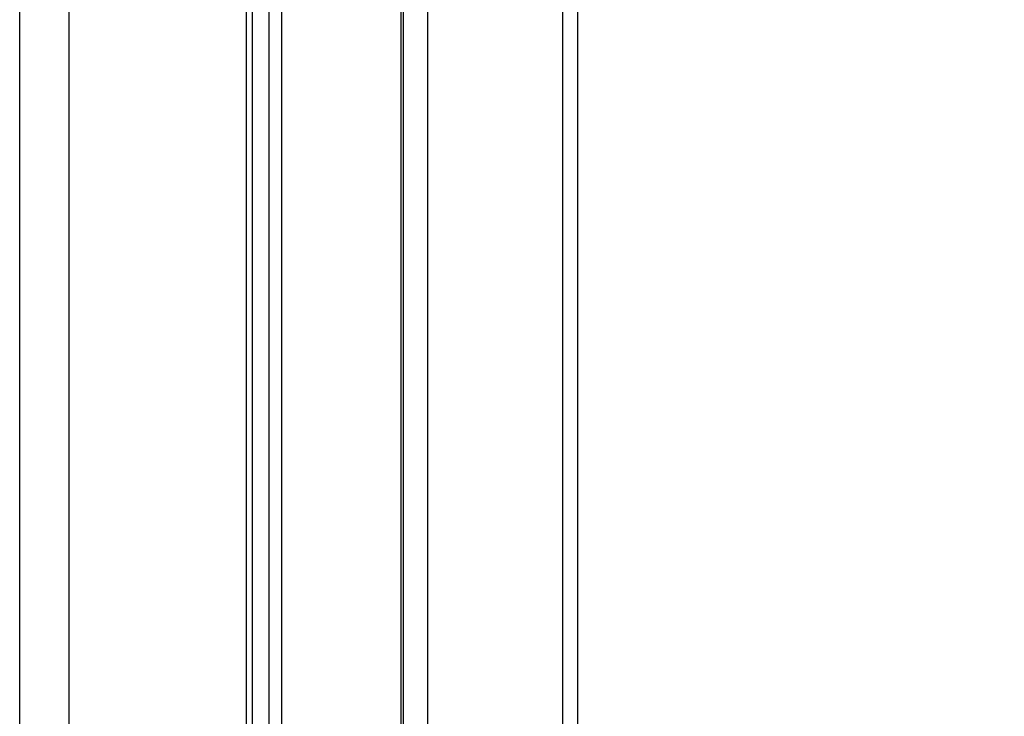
# Model space of a CAD drawing. Header units: millimetres. Extents: x 20 to 19889, y 40 to 15516.
# Tile 32 of 115: x 6937 to 7159, y 5938 to 6096. Entities that reach past the tile are written whole.
import ezdxf

# ---------------------------------------------------------------- set-up
doc = ezdxf.new("R2010")
doc.units = ezdxf.units.MM
doc.header["$LTSCALE"] = 2
doc.layers.add('COMPONENT_GEOMETRY', color=7, linetype='Continuous')
doc.styles.add('SLDTEXTSTYLE0', font='TXT', dxfattribs={"width": 0.75})
doc.dimstyles.new('SLDDIMSTYLE1', dxfattribs={"dimtxt": 100, "dimasz": 6.604, "dimexe": 0, "dimexo": 0.0625, "dimgap": 25, "dimtad": 0, "dimtih": 1, "dimtoh": 1, "dimdec": 0, "dimrnd": 1e-09, "dimzin": 12, "dimdsep": 46, "dimtxsty": 'SLDTEXTSTYLE0', "dimsah": 1, "dimcen": 0.09, "dimadec": 0, "dimazin": 3, "dimtfac": 1, "dimtdec": 0, "dimtofl": 0, "dimtmove": 0, "dimatfit": 3, "dimfxl": 1, "dimfrac": 2, "dimtolj": 1, "dimtzin": 12, "dimarcsym": 0})

# ---------------------------------------------------------------- blocks, each defined once
blk = doc.blocks.new('_D_4')
at = {"layer": 'COMPONENT_GEOMETRY', "color": 7}
for p, q in [((11286.94, 6612.47), (11286.94, 4529.82)), ((11086.87, 4509.51), (11056.4, 4509.51)), ((11056.4, 4509.51), (11056.4, 4350.76)), ((11487.01, 4509.51), (11517.47, 4509.51)), ((11517.47, 4509.51), (11517.47, 4350.76)), ((11056.4, 4350.76), (11086.87, 4350.76)), ((11517.47, 4350.76), (11487.01, 4350.76)), ((11286.94, 2118.49), (11286.94, 4201.14)), ((7117.77, 2118.49), (11293.29, 2118.49))]:
    blk.add_line(p, q, dxfattribs=at)
for points in [[(11286.94, 6612.47), (11285.92, 6605.86), (11287.95, 6605.86)], [(11286.94, 2118.49), (11287.95, 2125.1), (11285.92, 2125.1)]]:
    blk.add_solid(points, dxfattribs=at)
at = {"layer": 'COMPONENT_GEOMETRY', "color": 7, "char_height": 100, "attachment_point": 1, "style": 'SLDTEXTSTYLE0'}
for s, insert in [('7\'4.46"', (11086.87, 4479.66)), ('2247mm', (11014.16, 4330.05))]:
    blk.add_mtext(s, dxfattribs=dict(at, insert=insert))

msp = doc.modelspace()

# ---------------------------------------------------------------- linework, layer by layer
at = {"color": 8, "linetype": 'Continuous', "lineweight": 25}
for p, q in [((6937.2, 2191.49), (6937.2, 7939.49)), ((6948.28, 7939.49), (6948.28, 2191.49)), ((6988.38, 5896.68), (6988.38, 6410.02)), ((6993.54, 5904.38), (6993.54, 6410.02)), ((6996.33, 6410.02), (6996.33, 5907.33)), ((7023.28, 5911.81), (7023.28, 6410.02)), ((7029.29, 6410.02), (7029.29, 5908.62)), ((7059.78, 5905.15), (7059.78, 6410.02))]:
    msp.add_line(p, q, dxfattribs=at)
at = {"color": 7, "linetype": 'Continuous', "lineweight": 25}
for p, q in [((6989.76, 5899.09), (6989.76, 6410.02)), ((7023.86, 5911.58), (7023.86, 6410.02)), ((7063.12, 6410.02), (7063.12, 5905.35))]:
    msp.add_line(p, q, dxfattribs=at)

# ---------------------------------------------------------------- dimensions: what is measured, and where the dimension line sits
at = {"layer": 'COMPONENT_GEOMETRY', "color": 7}
dim = msp.add_linear_dim(base=(11286.94, 6612.47), p1=(7115.23, 2118.49), p2=(12213.25, 6612.47), angle=90, dimstyle='SLDDIMSTYLE1', dxfattribs=at)
dim.commit()
dim.dimension.update_dxf_attribs({"geometry": '_D_4', "text_midpoint": (11286.94, 4365.48), "dimtype": 160})

doc.saveas('drawing.dxf')
